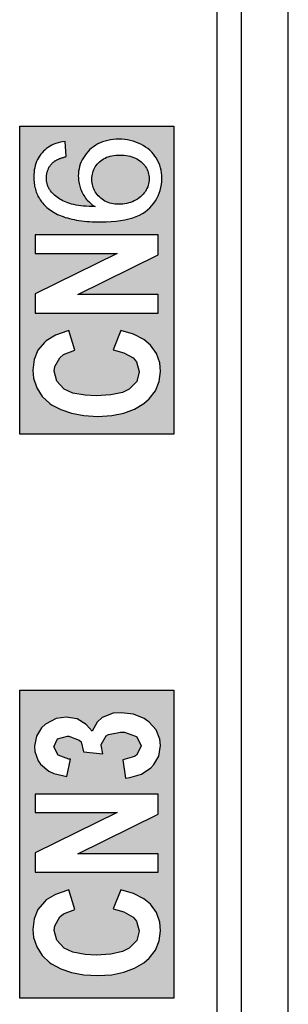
# Model space of a CAD drawing. Extents: x 2664 to 3343, y -1898 to 249.
# Tile 85 of 91: x 3094.71 to 3100.15, y 83.41 to 103.38. Entities that reach past the tile are written whole.
import ezdxf

# ---------------------------------------------------------------- set-up
doc = ezdxf.new("R2010")
doc.units = 0
doc.linetypes.add('PHANTOM2', pattern=[31.75, 15.875, -3.175, 3.175, -3.175, 3.175, -3.175])
doc.layers.add('3', color=3, linetype='PHANTOM2')
doc.layers.add('DIM', color=2, linetype='CONTINUOUS')

msp = doc.modelspace()

# ---------------------------------------------------------------- hatches: boundary and pattern name
at = {"layer": '3'}
h = msp.add_hatch(color=256, dxfattribs=at)
h.paths.add_polyline_path([(3095.008, 134.033), (3095.216, 133.942), (3095.404, 133.792), (3095.541, 133.637), (3095.638, 133.461), (3096.073, 133.461), (3095.995, 133.624), (3095.872, 133.799), (3095.71, 133.961), (3097.515, 133.961), (3097.515, 134.344), (3095.008, 134.344)], flags=16)
h.paths.add_polyline_path([(3095.002, 130.493), (3094.976, 130.279), (3094.989, 130.123), (3095.047, 129.928), (3095.158, 129.753), (3095.32, 129.604), (3095.34, 129.591), (3095.528, 129.48), (3095.749, 129.409), (3096.002, 129.363), (3096.288, 129.344), (3096.56, 129.363), (3096.814, 129.409), (3097.035, 129.487), (3097.216, 129.604), (3097.327, 129.695), (3097.457, 129.857), (3097.535, 130.045), (3097.561, 130.253), (3097.541, 130.428), (3097.476, 130.623), (3097.359, 130.786), (3097.223, 130.903), (3097.015, 131.006), (3096.755, 131.084), (3096.599, 130.695), (3096.814, 130.636), (3097.002, 130.526), (3097.067, 130.448), (3097.125, 130.253), (3097.08, 130.052), (3096.924, 129.896), (3096.794, 129.831), (3096.554, 129.779), (3096.249, 129.76), (3096.041, 129.773), (3095.788, 129.818), (3095.606, 129.902), (3095.599, 129.902), (3095.456, 130.058), (3095.404, 130.26), (3095.417, 130.357), (3095.521, 130.532), (3095.593, 130.597), (3095.827, 130.682), (3095.71, 131.078), (3095.684, 131.078), (3095.43, 130.993), (3095.249, 130.877), (3095.216, 130.844), (3095.08, 130.682)], flags=16)
h.paths.add_polyline_path([(3095.015, 133.02), (3095.015, 132.643), (3096.684, 132.643), (3095.015, 131.831), (3095.015, 131.435), (3097.515, 131.435), (3097.515, 131.812), (3095.885, 131.812), (3097.515, 132.617), (3097.515, 133.02)], flags=16)
h.paths.add_polyline_path([(3097.832, 128.72), (3094.708, 128.72), (3094.708, 134.968), (3097.832, 134.968)])
h.paths.add_polyline_path([(3095.65, 89.237), (3095.445, 89.206), (3095.233, 89.094), (3095.152, 89.019), (3095.046, 88.851), (3095.008, 88.645), (3095.014, 88.539), (3095.083, 88.346), (3095.127, 88.283), (3095.295, 88.14), (3095.401, 88.09), (3095.663, 88.028), (3095.738, 88.383), (3095.706, 88.383), (3095.488, 88.464), (3095.401, 88.633), (3095.476, 88.795), (3095.675, 88.851), (3095.7, 88.851), (3095.912, 88.77), (3095.95, 88.732), (3095.999, 88.533), (3096.392, 88.489), (3096.355, 88.664), (3096.355, 88.682), (3096.461, 88.857), (3096.505, 88.882), (3096.748, 88.932), (3096.829, 88.932), (3097.053, 88.851), (3097.078, 88.832), (3097.165, 88.651), (3097.165, 88.645), (3097.072, 88.464), (3097.034, 88.439), (3096.798, 88.371), (3096.854, 87.997), (3096.941, 88.009), (3097.178, 88.078), (3097.365, 88.209), (3097.427, 88.271), (3097.527, 88.446), (3097.558, 88.658), (3097.546, 88.788), (3097.471, 88.976), (3097.328, 89.131), (3097.228, 89.206), (3097.016, 89.294), (3096.766, 89.325), (3096.598, 89.312), (3096.38, 89.225), (3096.274, 89.131), (3096.174, 88.951), (3096.056, 89.082), (3095.869, 89.2)], flags=16)
h.paths.add_polyline_path([(3096.293, 83.994), (3096.573, 84.012), (3096.816, 84.062), (3097.034, 84.143), (3097.222, 84.256), (3097.328, 84.349), (3097.458, 84.511), (3097.533, 84.698), (3097.558, 84.904), (3097.546, 85.079), (3097.477, 85.272), (3097.359, 85.44), (3097.222, 85.552), (3097.016, 85.658), (3096.754, 85.733), (3096.598, 85.347), (3096.816, 85.284), (3097.003, 85.178), (3097.072, 85.097), (3097.128, 84.904), (3097.128, 84.898), (3097.078, 84.705), (3096.928, 84.549), (3096.791, 84.48), (3096.554, 84.43), (3096.255, 84.411), (3096.037, 84.424), (3095.787, 84.468), (3095.607, 84.549), (3095.6, 84.555), (3095.457, 84.711), (3095.407, 84.91), (3095.42, 85.004), (3095.519, 85.185), (3095.594, 85.247), (3095.825, 85.334), (3095.706, 85.733), (3095.681, 85.727), (3095.432, 85.64), (3095.245, 85.528), (3095.208, 85.49), (3095.077, 85.334), (3095.002, 85.147), (3094.977, 84.929), (3094.989, 84.767), (3095.052, 84.574), (3095.164, 84.399), (3095.32, 84.256), (3095.351, 84.231), (3095.538, 84.131), (3095.756, 84.056), (3096.006, 84.012)], flags=16)
h.paths.add_polyline_path([(3097.515, 87.267), (3097.515, 87.672), (3095.021, 87.672), (3095.021, 87.298), (3096.685, 87.298), (3095.021, 86.481), (3095.021, 86.089), (3097.515, 86.089), (3097.515, 86.463), (3095.887, 86.463)], flags=16)
h.paths.add_polyline_path([(3096.928, 95.887), (3096.791, 95.819), (3096.554, 95.769), (3096.255, 95.75), (3096.037, 95.763), (3095.787, 95.806), (3095.607, 95.887), (3095.6, 95.893), (3095.457, 96.049), (3095.407, 96.249), (3095.42, 96.342), (3095.519, 96.523), (3095.594, 96.586), (3095.825, 96.673), (3095.706, 97.072), (3095.681, 97.066), (3095.432, 96.978), (3095.245, 96.866), (3095.208, 96.829), (3095.077, 96.673), (3095.002, 96.486), (3094.977, 96.268), (3094.989, 96.105), (3095.052, 95.912), (3095.164, 95.738), (3095.32, 95.594), (3095.351, 95.569), (3095.538, 95.469), (3095.756, 95.395), (3096.006, 95.351), (3096.293, 95.332), (3096.573, 95.351), (3096.816, 95.401), (3097.034, 95.482), (3097.222, 95.594), (3097.328, 95.688), (3097.458, 95.85), (3097.533, 96.037), (3097.558, 96.243), (3097.546, 96.417), (3097.477, 96.61), (3097.359, 96.779), (3097.222, 96.891), (3097.016, 96.997), (3096.754, 97.072), (3096.598, 96.685), (3096.816, 96.623), (3097.003, 96.517), (3097.072, 96.436), (3097.128, 96.243), (3097.128, 96.236), (3097.078, 96.043)], flags=16)
h.paths.add_polyline_path([(3096.685, 98.637), (3095.021, 97.82), (3095.021, 97.427), (3097.515, 97.427), (3097.515, 97.801), (3095.887, 97.801), (3097.515, 98.606), (3097.515, 99.011), (3095.021, 99.011), (3095.021, 98.637)], flags=16)
h.paths.add_polyline_path([(3095.916, 100.028), (3095.924, 100), (3095.932, 99.972), (3095.942, 99.944), (3095.953, 99.916), (3095.965, 99.888), (3095.979, 99.861), (3095.993, 99.834), (3096.009, 99.808), (3096.026, 99.782), (3096.044, 99.758), (3096.064, 99.733), (3096.084, 99.71), (3096.106, 99.687), (3096.129, 99.666), (3096.154, 99.644), (3096.179, 99.624), (3096.206, 99.604), (3096.234, 99.585), (3096.172, 99.586), (3096.112, 99.589), (3096.054, 99.592), (3095.999, 99.597), (3095.947, 99.602), (3095.896, 99.609), (3095.849, 99.617), (3095.803, 99.626), (3095.76, 99.637), (3095.72, 99.648), (3095.681, 99.66), (3095.646, 99.674), (3095.612, 99.689), (3095.579, 99.704), (3095.548, 99.721), (3095.519, 99.738), (3095.491, 99.756), (3095.464, 99.775), (3095.438, 99.795), (3095.414, 99.815), (3095.392, 99.837), (3095.37, 99.859), (3095.351, 99.882), (3095.332, 99.906), (3095.325, 99.916), (3095.319, 99.925), (3095.313, 99.935), (3095.307, 99.945), (3095.301, 99.955), (3095.296, 99.965), (3095.291, 99.975), (3095.286, 99.985), (3095.281, 99.996), (3095.277, 100.006), (3095.273, 100.017), (3095.27, 100.028), (3095.266, 100.039), (3095.263, 100.05), (3095.261, 100.061), (3095.258, 100.072), (3095.256, 100.084), (3095.254, 100.096), (3095.252, 100.107), (3095.251, 100.119), (3095.25, 100.131), (3095.249, 100.143), (3095.249, 100.155), (3095.249, 100.168), (3095.249, 100.183), (3095.25, 100.198), (3095.251, 100.213), (3095.253, 100.228), (3095.255, 100.243), (3095.257, 100.257), (3095.26, 100.271), (3095.264, 100.285), (3095.268, 100.299), (3095.272, 100.313), (3095.277, 100.326), (3095.282, 100.339), (3095.288, 100.352), (3095.294, 100.365), (3095.301, 100.377), (3095.308, 100.39), (3095.316, 100.402), (3095.324, 100.414), (3095.333, 100.426), (3095.342, 100.437), (3095.351, 100.449), (3095.361, 100.46), (3095.372, 100.471), (3095.382, 100.481), (3095.39, 100.488), (3095.397, 100.494), (3095.405, 100.5), (3095.414, 100.506), (3095.422, 100.511), (3095.431, 100.517), (3095.44, 100.523), (3095.45, 100.528), (3095.46, 100.533), (3095.471, 100.539), (3095.481, 100.544), (3095.492, 100.549), (3095.504, 100.554), (3095.515, 100.558), (3095.527, 100.563), (3095.54, 100.567), (3095.553, 100.572), (3095.566, 100.576), (3095.579, 100.58), (3095.593, 100.584), (3095.607, 100.588), (3095.622, 100.592), (3095.636, 100.596), (3095.652, 100.599), (3095.626, 100.909), (3095.578, 100.902), (3095.531, 100.892), (3095.486, 100.88), (3095.443, 100.866), (3095.402, 100.85), (3095.362, 100.832), (3095.324, 100.812), (3095.288, 100.79), (3095.254, 100.765), (3095.221, 100.738), (3095.191, 100.71), (3095.162, 100.679), (3095.135, 100.646), (3095.11, 100.612), (3095.088, 100.576), (3095.068, 100.539), (3095.051, 100.5), (3095.035, 100.46), (3095.023, 100.418), (3095.012, 100.375), (3095.004, 100.33), (3094.998, 100.284), (3094.994, 100.236), (3094.993, 100.187), (3094.994, 100.154), (3094.995, 100.121), (3094.998, 100.089), (3095.001, 100.058), (3095.006, 100.027), (3095.011, 99.996), (3095.018, 99.966), (3095.026, 99.937), (3095.034, 99.909), (3095.044, 99.88), (3095.054, 99.853), (3095.066, 99.826), (3095.078, 99.8), (3095.092, 99.774), (3095.107, 99.749), (3095.122, 99.724), (3095.139, 99.7), (3095.157, 99.677), (3095.175, 99.654), (3095.195, 99.632), (3095.216, 99.61), (3095.237, 99.589), (3095.26, 99.568), (3095.284, 99.548), (3095.312, 99.526), (3095.342, 99.505), (3095.374, 99.484), (3095.406, 99.465), (3095.441, 99.446), (3095.476, 99.429), (3095.513, 99.412), (3095.551, 99.397), (3095.591, 99.382), (3095.632, 99.368), (3095.675, 99.355), (3095.719, 99.344), (3095.764, 99.333), (3095.811, 99.323), (3095.859, 99.314), (3095.908, 99.306), (3095.959, 99.298), (3096.011, 99.292), (3096.065, 99.287), (3096.12, 99.283), (3096.177, 99.28), (3096.234, 99.277), (3096.294, 99.276), (3096.354, 99.275), (3096.461, 99.277), (3096.563, 99.282), (3096.66, 99.291), (3096.752, 99.303), (3096.838, 99.318), (3096.92, 99.337), (3096.996, 99.359), (3097.067, 99.385), (3097.133, 99.414), (3097.193, 99.446), (3097.249, 99.482), (3097.299, 99.521), (3097.345, 99.563), (3097.387, 99.607), (3097.424, 99.653), (3097.458, 99.701), (3097.488, 99.751), (3097.514, 99.803), (3097.536, 99.857), (3097.554, 99.913), (3097.568, 99.972), (3097.578, 100.032), (3097.584, 100.094), (3097.586, 100.158), (3097.584, 100.214), (3097.579, 100.269), (3097.57, 100.323), (3097.558, 100.374), (3097.543, 100.425), (3097.524, 100.474), (3097.502, 100.521), (3097.476, 100.567), (3097.447, 100.61), (3097.415, 100.652), (3097.381, 100.691), (3097.343, 100.727), (3097.302, 100.762), (3097.258, 100.794), (3097.211, 100.823), (3097.162, 100.85), (3097.11, 100.874), (3097.057, 100.895), (3097.003, 100.913), (3096.948, 100.928), (3096.892, 100.939), (3096.835, 100.947), (3096.777, 100.952), (3096.718, 100.954), (3096.659, 100.952), (3096.601, 100.948), (3096.545, 100.94), (3096.491, 100.929), (3096.438, 100.916), (3096.388, 100.899), (3096.339, 100.879), (3096.293, 100.856), (3096.248, 100.83), (3096.205, 100.801), (3096.164, 100.769), (3096.125, 100.734), (3096.088, 100.697), (3096.055, 100.658), (3096.024, 100.618), (3095.997, 100.577), (3095.974, 100.535), (3095.953, 100.491), (3095.935, 100.446), (3095.921, 100.4), (3095.91, 100.353), (3095.902, 100.304), (3095.897, 100.254), (3095.895, 100.203), (3095.896, 100.173), (3095.898, 100.144), (3095.901, 100.114), (3095.905, 100.085), (3095.91, 100.057)], flags=16)
h.paths.add_polyline_path([(3096.197, 99.974), (3096.187, 100.005), (3096.18, 100.037), (3096.175, 100.07), (3096.171, 100.104), (3096.17, 100.139), (3096.171, 100.174), (3096.175, 100.208), (3096.18, 100.241), (3096.187, 100.274), (3096.197, 100.305), (3096.208, 100.335), (3096.222, 100.364), (3096.238, 100.392), (3096.256, 100.419), (3096.276, 100.444), (3096.298, 100.469), (3096.322, 100.493), (3096.348, 100.515), (3096.376, 100.536), (3096.405, 100.554), (3096.436, 100.57), (3096.468, 100.585), (3096.502, 100.598), (3096.538, 100.608), (3096.574, 100.617), (3096.613, 100.624), (3096.653, 100.629), (3096.694, 100.631), (3096.738, 100.632), (3096.782, 100.631), (3096.825, 100.628), (3096.867, 100.624), (3096.907, 100.617), (3096.945, 100.608), (3096.982, 100.597), (3097.018, 100.584), (3097.051, 100.57), (3097.083, 100.553), (3097.114, 100.534), (3097.143, 100.514), (3097.17, 100.491), (3097.196, 100.467), (3097.219, 100.442), (3097.24, 100.417), (3097.259, 100.39), (3097.276, 100.363), (3097.29, 100.335), (3097.302, 100.306), (3097.312, 100.277), (3097.32, 100.246), (3097.326, 100.215), (3097.329, 100.183), (3097.33, 100.15), (3097.329, 100.117), (3097.325, 100.083), (3097.319, 100.051), (3097.311, 100.018), (3097.3, 99.986), (3097.286, 99.955), (3097.271, 99.924), (3097.253, 99.893), (3097.232, 99.863), (3097.209, 99.835), (3097.185, 99.809), (3097.158, 99.784), (3097.129, 99.761), (3097.097, 99.74), (3097.064, 99.72), (3097.028, 99.702), (3096.991, 99.686), (3096.954, 99.672), (3096.916, 99.66), (3096.877, 99.651), (3096.839, 99.643), (3096.8, 99.638), (3096.76, 99.634), (3096.72, 99.633), (3096.68, 99.634), (3096.641, 99.638), (3096.603, 99.643), (3096.567, 99.65), (3096.532, 99.659), (3096.498, 99.67), (3096.465, 99.683), (3096.434, 99.699), (3096.404, 99.716), (3096.376, 99.736), (3096.348, 99.757), (3096.322, 99.781), (3096.298, 99.806), (3096.276, 99.831), (3096.256, 99.858), (3096.238, 99.886), (3096.222, 99.914), (3096.208, 99.944)], flags=0)
h.paths.add_polyline_path([(3094.708, 101.218), (3097.832, 101.218), (3097.832, 94.97), (3094.708, 94.97)])
h.paths.add_polyline_path([(3094.708, 83.535), (3094.708, 89.783), (3097.832, 89.783), (3097.832, 83.535)])
h.paths.add_polyline_path([(3095.041, 67.313), (3097.517, 67.313), (3097.517, 68.722), (3097.094, 68.722), (3097.094, 67.716), (3095.041, 67.716)], flags=16)
h.paths.add_polyline_path([(3095.477, 65.712), (3095.753, 65.667), (3095.798, 66.045), (3095.714, 66.052), (3095.496, 66.129), (3095.49, 66.135), (3095.406, 66.321), (3095.406, 66.328), (3095.49, 66.507), (3095.502, 66.52), (3095.74, 66.578), (3095.791, 66.578), (3096.035, 66.501), (3096.054, 66.488), (3096.208, 66.372), (3096.439, 66.18), (3096.471, 66.154), (3096.689, 65.981), (3096.882, 65.84), (3097.042, 65.75), (3097.273, 65.667), (3097.517, 65.622), (3097.517, 66.963), (3097.074, 66.963), (3097.074, 66.199), (3096.94, 66.283), (3096.875, 66.334), (3096.664, 66.507), (3096.51, 66.642), (3096.349, 66.764), (3096.247, 66.822), (3096.029, 66.918), (3095.958, 66.931), (3095.708, 66.963), (3095.65, 66.963), (3095.413, 66.911), (3095.207, 66.796), (3095.137, 66.725), (3095.041, 66.546), (3095.008, 66.328), (3095.015, 66.251), (3095.066, 66.052), (3095.182, 65.878), (3095.265, 65.808)], flags=16)
h.paths.add_polyline_path([(3095.437, 63.3), (3095.249, 63.186), (3095.215, 63.159), (3095.081, 62.991), (3095, 62.804), (3094.974, 62.589), (3094.987, 62.434), (3095.047, 62.233), (3095.161, 62.059), (3095.323, 61.911), (3095.336, 61.898), (3095.524, 61.79), (3095.745, 61.716), (3096, 61.669), (3096.289, 61.656), (3096.557, 61.669), (3096.806, 61.716), (3097.027, 61.797), (3097.215, 61.911), (3097.322, 61.998), (3097.45, 62.166), (3097.53, 62.354), (3097.557, 62.562), (3097.544, 62.73), (3097.477, 62.924), (3097.363, 63.092), (3097.228, 63.206), (3097.014, 63.314), (3096.752, 63.394), (3096.598, 63.005), (3096.812, 62.944), (3097, 62.837), (3097.067, 62.757), (3097.128, 62.562), (3097.081, 62.361), (3096.926, 62.206), (3096.792, 62.139), (3096.557, 62.086), (3096.249, 62.065), (3096.047, 62.079), (3095.792, 62.126), (3095.604, 62.206), (3095.457, 62.367), (3095.403, 62.569), (3095.416, 62.663), (3095.517, 62.844), (3095.591, 62.898), (3095.826, 62.985), (3095.705, 63.387), (3095.692, 63.381)], flags=16)
h.paths.add_polyline_path([(3095.021, 63.743), (3097.517, 63.743), (3097.517, 64.119), (3095.886, 64.119), (3097.517, 64.924), (3097.517, 65.327), (3095.021, 65.327), (3095.021, 64.951), (3096.685, 64.951), (3095.021, 64.132)], flags=16)
h.paths.add_polyline_path([(3097.832, 61.441), (3094.708, 61.441), (3094.708, 68.938), (3097.832, 68.938)])
h.paths.add_polyline_path([(3096.663, 44.789), (3096.509, 44.923), (3096.349, 45.045), (3096.246, 45.103), (3096.028, 45.199), (3095.957, 45.212), (3095.707, 45.244), (3095.649, 45.244), (3095.412, 45.193), (3095.207, 45.077), (3095.136, 45.007), (3095.04, 44.827), (3095.008, 44.609), (3095.014, 44.532), (3095.065, 44.333), (3095.181, 44.16), (3095.264, 44.089), (3095.476, 43.993), (3095.752, 43.948), (3095.797, 44.327), (3095.713, 44.333), (3095.495, 44.41), (3095.489, 44.417), (3095.405, 44.603), (3095.405, 44.609), (3095.489, 44.789), (3095.502, 44.802), (3095.739, 44.859), (3095.79, 44.859), (3096.034, 44.782), (3096.053, 44.769), (3096.207, 44.654), (3096.438, 44.462), (3096.47, 44.436), (3096.689, 44.263), (3096.881, 44.122), (3097.041, 44.032), (3097.272, 43.948), (3097.516, 43.903), (3097.516, 45.244), (3097.073, 45.244), (3097.073, 44.481), (3096.939, 44.564), (3096.875, 44.616)], flags=16)
h.paths.add_polyline_path([(3095.418, 40.946), (3095.521, 41.126), (3095.598, 41.183), (3095.829, 41.273), (3095.707, 41.671), (3095.688, 41.664), (3095.431, 41.581), (3095.245, 41.466), (3095.213, 41.433), (3095.085, 41.273), (3095.001, 41.087), (3094.976, 40.869), (3094.988, 40.709), (3095.053, 40.516), (3095.162, 40.343), (3095.322, 40.195), (3095.341, 40.176), (3095.534, 40.073), (3095.752, 39.996), (3096.009, 39.952), (3096.291, 39.932), (3096.567, 39.952), (3096.817, 39.996), (3097.035, 40.08), (3097.221, 40.189), (3097.33, 40.285), (3097.458, 40.452), (3097.535, 40.638), (3097.561, 40.843), (3097.548, 41.016), (3097.478, 41.209), (3097.362, 41.376), (3097.227, 41.491), (3097.016, 41.6), (3096.753, 41.677), (3096.599, 41.286), (3096.817, 41.228), (3097.003, 41.119), (3097.073, 41.036), (3097.131, 40.843), (3097.131, 40.837), (3097.08, 40.644), (3096.926, 40.484), (3096.791, 40.42), (3096.56, 40.369), (3096.252, 40.349), (3096.041, 40.362), (3095.79, 40.407), (3095.611, 40.49), (3095.604, 40.49), (3095.457, 40.651), (3095.405, 40.85)], flags=16)
h.paths.add_polyline_path([(3097.516, 43.204), (3097.516, 43.608), (3095.021, 43.608), (3095.021, 43.236), (3096.689, 43.236), (3095.021, 42.415), (3095.021, 42.024), (3097.516, 42.024), (3097.516, 42.402), (3095.887, 42.402)], flags=16)
h.paths.add_polyline_path([(3094.708, 39.464), (3094.708, 45.712), (3097.832, 45.712), (3097.832, 39.464)])

# ---------------------------------------------------------------- linework, layer by layer
at = {"layer": 'DIM'}
for p, q in [((3100.148, -33.213), (3100.148, 209.79)), ((3099.203, -30.043), (3099.203, 162.804)), ((3098.704, 159.788), (3098.704, -30.043)), ((3094.708, 94.97), (3094.708, 101.218)), ((3094.708, 101.218), (3097.832, 101.218)), ((3097.832, 101.218), (3097.832, 94.97)), ((3095.362, 100.832), (3095.324, 100.812)), ((3095.402, 100.85), (3095.362, 100.832)), ((3095.443, 100.866), (3095.402, 100.85)), ((3095.486, 100.88), (3095.443, 100.866)), ((3095.531, 100.892), (3095.486, 100.88)), ((3095.578, 100.902), (3095.531, 100.892)), ((3095.626, 100.909), (3095.578, 100.902)), ((3095.652, 100.599), (3095.626, 100.909)), ((3096.248, 100.83), (3096.205, 100.801)), ((3096.293, 100.856), (3096.248, 100.83)), ((3096.339, 100.879), (3096.293, 100.856)), ((3096.388, 100.899), (3096.339, 100.879)), ((3096.438, 100.916), (3096.388, 100.899)), ((3096.491, 100.929), (3096.438, 100.916)), ((3096.545, 100.94), (3096.491, 100.929)), ((3096.601, 100.948), (3096.545, 100.94)), ((3096.659, 100.952), (3096.601, 100.948)), ((3096.718, 100.954), (3096.659, 100.952)), ((3096.777, 100.952), (3096.718, 100.954)), ((3096.835, 100.947), (3096.777, 100.952)), ((3096.892, 100.939), (3096.835, 100.947)), ((3096.948, 100.928), (3096.892, 100.939)), ((3097.003, 100.913), (3096.948, 100.928)), ((3097.057, 100.895), (3097.003, 100.913)), ((3097.11, 100.874), (3097.057, 100.895)), ((3097.162, 100.85), (3097.11, 100.874)), ((3097.211, 100.823), (3097.162, 100.85)), ((3097.258, 100.794), (3097.211, 100.823)), ((3095.135, 100.646), (3095.11, 100.612)), ((3095.162, 100.679), (3095.135, 100.646)), ((3095.191, 100.71), (3095.162, 100.679)), ((3095.221, 100.738), (3095.191, 100.71)), ((3095.254, 100.765), (3095.221, 100.738)), ((3095.288, 100.79), (3095.254, 100.765)), ((3095.324, 100.812), (3095.288, 100.79)), ((3096.024, 100.618), (3095.997, 100.577)), ((3096.055, 100.658), (3096.024, 100.618)), ((3096.088, 100.697), (3096.055, 100.658)), ((3096.125, 100.734), (3096.088, 100.697)), ((3096.164, 100.769), (3096.125, 100.734)), ((3096.205, 100.801), (3096.164, 100.769)), ((3096.574, 100.617), (3096.613, 100.624)), ((3096.613, 100.624), (3096.653, 100.629)), ((3096.653, 100.629), (3096.694, 100.631)), ((3096.694, 100.631), (3096.738, 100.632)), ((3096.738, 100.632), (3096.782, 100.631)), ((3096.782, 100.631), (3096.825, 100.628)), ((3096.825, 100.628), (3096.867, 100.624)), ((3096.867, 100.624), (3096.907, 100.617)), ((3097.302, 100.762), (3097.258, 100.794)), ((3097.343, 100.727), (3097.302, 100.762)), ((3097.381, 100.691), (3097.343, 100.727)), ((3097.415, 100.652), (3097.381, 100.691)), ((3097.447, 100.61), (3097.415, 100.652)), ((3095.035, 100.46), (3095.023, 100.418)), ((3095.051, 100.5), (3095.035, 100.46)), ((3095.068, 100.539), (3095.051, 100.5)), ((3095.088, 100.576), (3095.068, 100.539)), ((3095.11, 100.612), (3095.088, 100.576)), ((3095.324, 100.414), (3095.333, 100.426)), ((3095.333, 100.426), (3095.342, 100.437)), ((3095.342, 100.437), (3095.351, 100.449)), ((3095.351, 100.449), (3095.361, 100.46)), ((3095.361, 100.46), (3095.372, 100.471)), ((3095.372, 100.471), (3095.382, 100.481)), ((3095.382, 100.481), (3095.39, 100.488)), ((3095.39, 100.488), (3095.397, 100.494)), ((3095.397, 100.494), (3095.405, 100.5)), ((3095.405, 100.5), (3095.414, 100.506)), ((3095.414, 100.506), (3095.422, 100.511)), ((3095.422, 100.511), (3095.431, 100.517)), ((3095.431, 100.517), (3095.44, 100.523)), ((3095.44, 100.523), (3095.45, 100.528)), ((3095.45, 100.528), (3095.46, 100.533)), ((3095.46, 100.533), (3095.471, 100.539)), ((3095.471, 100.539), (3095.481, 100.544)), ((3095.481, 100.544), (3095.492, 100.549)), ((3095.492, 100.549), (3095.504, 100.554)), ((3095.504, 100.554), (3095.515, 100.558)), ((3095.515, 100.558), (3095.527, 100.563)), ((3095.527, 100.563), (3095.54, 100.567)), ((3095.54, 100.567), (3095.553, 100.572)), ((3095.553, 100.572), (3095.566, 100.576)), ((3095.566, 100.576), (3095.579, 100.58)), ((3095.579, 100.58), (3095.593, 100.584)), ((3095.593, 100.584), (3095.607, 100.588)), ((3095.607, 100.588), (3095.622, 100.592)), ((3095.622, 100.592), (3095.636, 100.596)), ((3095.636, 100.596), (3095.652, 100.599)), ((3095.935, 100.446), (3095.921, 100.4)), ((3095.953, 100.491), (3095.935, 100.446)), ((3095.974, 100.535), (3095.953, 100.491)), ((3095.997, 100.577), (3095.974, 100.535)), ((3096.238, 100.392), (3096.256, 100.419)), ((3096.256, 100.419), (3096.276, 100.444)), ((3096.276, 100.444), (3096.298, 100.469)), ((3096.298, 100.469), (3096.322, 100.493)), ((3096.322, 100.493), (3096.348, 100.515)), ((3096.348, 100.515), (3096.376, 100.536)), ((3096.376, 100.536), (3096.405, 100.554)), ((3096.405, 100.554), (3096.436, 100.57)), ((3096.436, 100.57), (3096.468, 100.585)), ((3096.468, 100.585), (3096.502, 100.598)), ((3096.502, 100.598), (3096.538, 100.608)), ((3096.538, 100.608), (3096.574, 100.617)), ((3096.907, 100.617), (3096.945, 100.608)), ((3096.945, 100.608), (3096.982, 100.597)), ((3096.982, 100.597), (3097.018, 100.584)), ((3097.018, 100.584), (3097.051, 100.57)), ((3097.051, 100.57), (3097.083, 100.553)), ((3097.083, 100.553), (3097.114, 100.534)), ((3097.114, 100.534), (3097.143, 100.514)), ((3097.143, 100.514), (3097.17, 100.491)), ((3097.17, 100.491), (3097.196, 100.467)), ((3097.196, 100.467), (3097.219, 100.442)), ((3097.219, 100.442), (3097.24, 100.417)), ((3097.476, 100.567), (3097.447, 100.61)), ((3097.502, 100.521), (3097.476, 100.567)), ((3097.524, 100.474), (3097.502, 100.521)), ((3097.543, 100.425), (3097.524, 100.474)), ((3097.558, 100.374), (3097.543, 100.425)), ((3094.994, 100.236), (3094.993, 100.187)), ((3094.998, 100.284), (3094.994, 100.236)), ((3095.004, 100.33), (3094.998, 100.284)), ((3095.012, 100.375), (3095.004, 100.33)), ((3095.023, 100.418), (3095.012, 100.375)), ((3095.251, 100.213), (3095.253, 100.228)), ((3095.253, 100.228), (3095.255, 100.243)), ((3095.255, 100.243), (3095.257, 100.257)), ((3095.257, 100.257), (3095.26, 100.271)), ((3095.26, 100.271), (3095.264, 100.285)), ((3095.264, 100.285), (3095.268, 100.299)), ((3095.268, 100.299), (3095.272, 100.313)), ((3095.272, 100.313), (3095.277, 100.326)), ((3095.277, 100.326), (3095.282, 100.339)), ((3095.282, 100.339), (3095.288, 100.352)), ((3095.288, 100.352), (3095.294, 100.365)), ((3095.294, 100.365), (3095.301, 100.377)), ((3095.301, 100.377), (3095.308, 100.39)), ((3095.308, 100.39), (3095.316, 100.402)), ((3095.316, 100.402), (3095.324, 100.414)), ((3095.897, 100.254), (3095.895, 100.203)), ((3095.902, 100.304), (3095.897, 100.254)), ((3095.91, 100.353), (3095.902, 100.304)), ((3095.921, 100.4), (3095.91, 100.353)), ((3096.175, 100.208), (3096.18, 100.241)), ((3096.18, 100.241), (3096.187, 100.274)), ((3096.187, 100.274), (3096.197, 100.305)), ((3096.197, 100.305), (3096.208, 100.335)), ((3096.208, 100.335), (3096.222, 100.364)), ((3096.222, 100.364), (3096.238, 100.392)), ((3097.24, 100.417), (3097.259, 100.39)), ((3097.259, 100.39), (3097.276, 100.363)), ((3097.276, 100.363), (3097.29, 100.335)), ((3097.29, 100.335), (3097.302, 100.306)), ((3097.302, 100.306), (3097.312, 100.277)), ((3097.312, 100.277), (3097.32, 100.246)), ((3097.32, 100.246), (3097.326, 100.215)), ((3097.57, 100.323), (3097.558, 100.374)), ((3097.579, 100.269), (3097.57, 100.323)), ((3097.584, 100.214), (3097.579, 100.269)), ((3094.993, 100.187), (3094.994, 100.154)), ((3094.994, 100.154), (3094.995, 100.121)), ((3094.995, 100.121), (3094.998, 100.089)), ((3094.998, 100.089), (3095.001, 100.058)), ((3095.001, 100.058), (3095.006, 100.027)), ((3095.006, 100.027), (3095.011, 99.996)), ((3095.249, 100.183), (3095.25, 100.198)), ((3095.249, 100.168), (3095.249, 100.183)), ((3095.249, 100.155), (3095.249, 100.168)), ((3095.249, 100.143), (3095.249, 100.155)), ((3095.25, 100.131), (3095.249, 100.143)), ((3095.25, 100.198), (3095.251, 100.213)), ((3095.251, 100.119), (3095.25, 100.131)), ((3095.252, 100.107), (3095.251, 100.119)), ((3095.254, 100.096), (3095.252, 100.107)), ((3095.256, 100.084), (3095.254, 100.096)), ((3095.258, 100.072), (3095.256, 100.084)), ((3095.261, 100.061), (3095.258, 100.072)), ((3095.263, 100.05), (3095.261, 100.061)), ((3095.266, 100.039), (3095.263, 100.05)), ((3095.27, 100.028), (3095.266, 100.039)), ((3095.273, 100.017), (3095.27, 100.028)), ((3095.895, 100.203), (3095.896, 100.173)), ((3095.896, 100.173), (3095.898, 100.144)), ((3095.898, 100.144), (3095.901, 100.114)), ((3095.901, 100.114), (3095.905, 100.085)), ((3095.905, 100.085), (3095.91, 100.057)), ((3095.91, 100.057), (3095.916, 100.028)), ((3095.916, 100.028), (3095.924, 100)), ((3096.17, 100.139), (3096.171, 100.174)), ((3096.171, 100.104), (3096.17, 100.139)), ((3096.171, 100.174), (3096.175, 100.208)), ((3096.175, 100.07), (3096.171, 100.104)), ((3096.18, 100.037), (3096.175, 100.07)), ((3096.187, 100.005), (3096.18, 100.037)), ((3097.319, 100.051), (3097.311, 100.018)), ((3097.325, 100.083), (3097.319, 100.051)), ((3097.329, 100.117), (3097.325, 100.083)), ((3097.326, 100.215), (3097.329, 100.183)), ((3097.329, 100.183), (3097.33, 100.15)), ((3097.33, 100.15), (3097.329, 100.117)), ((3097.568, 99.972), (3097.578, 100.032)), ((3097.578, 100.032), (3097.584, 100.094)), ((3097.586, 100.158), (3097.584, 100.214)), ((3097.584, 100.094), (3097.586, 100.158)), ((3095.011, 99.996), (3095.018, 99.966)), ((3095.018, 99.966), (3095.026, 99.937)), ((3095.026, 99.937), (3095.034, 99.909)), ((3095.034, 99.909), (3095.044, 99.88)), ((3095.044, 99.88), (3095.054, 99.853)), ((3095.054, 99.853), (3095.066, 99.826)), ((3095.066, 99.826), (3095.078, 99.8)), ((3095.277, 100.006), (3095.273, 100.017)), ((3095.281, 99.996), (3095.277, 100.006)), ((3095.286, 99.985), (3095.281, 99.996)), ((3095.291, 99.975), (3095.286, 99.985)), ((3095.296, 99.965), (3095.291, 99.975)), ((3095.301, 99.955), (3095.296, 99.965)), ((3095.307, 99.945), (3095.301, 99.955)), ((3095.313, 99.935), (3095.307, 99.945)), ((3095.319, 99.925), (3095.313, 99.935)), ((3095.325, 99.916), (3095.319, 99.925)), ((3095.332, 99.906), (3095.325, 99.916)), ((3095.351, 99.882), (3095.332, 99.906)), ((3095.37, 99.859), (3095.351, 99.882)), ((3095.392, 99.837), (3095.37, 99.859)), ((3095.414, 99.815), (3095.392, 99.837)), ((3095.924, 100), (3095.932, 99.972)), ((3095.932, 99.972), (3095.942, 99.944)), ((3095.942, 99.944), (3095.953, 99.916)), ((3095.953, 99.916), (3095.965, 99.888)), ((3095.965, 99.888), (3095.979, 99.861)), ((3095.979, 99.861), (3095.993, 99.834)), ((3095.993, 99.834), (3096.009, 99.808)), ((3096.197, 99.974), (3096.187, 100.005)), ((3096.208, 99.944), (3096.197, 99.974)), ((3096.222, 99.914), (3096.208, 99.944)), ((3096.238, 99.886), (3096.222, 99.914)), ((3096.256, 99.858), (3096.238, 99.886)), ((3096.276, 99.831), (3096.256, 99.858)), ((3096.298, 99.806), (3096.276, 99.831)), ((3097.209, 99.835), (3097.185, 99.809)), ((3097.232, 99.863), (3097.209, 99.835)), ((3097.253, 99.893), (3097.232, 99.863)), ((3097.271, 99.924), (3097.253, 99.893)), ((3097.286, 99.955), (3097.271, 99.924)), ((3097.3, 99.986), (3097.286, 99.955)), ((3097.311, 100.018), (3097.3, 99.986)), ((3097.514, 99.803), (3097.536, 99.857)), ((3097.536, 99.857), (3097.554, 99.913)), ((3097.554, 99.913), (3097.568, 99.972)), ((3095.078, 99.8), (3095.092, 99.774)), ((3095.092, 99.774), (3095.107, 99.749)), ((3095.107, 99.749), (3095.122, 99.724)), ((3095.122, 99.724), (3095.139, 99.7)), ((3095.139, 99.7), (3095.157, 99.677)), ((3095.157, 99.677), (3095.175, 99.654)), ((3095.175, 99.654), (3095.195, 99.632)), ((3095.195, 99.632), (3095.216, 99.61)), ((3095.438, 99.795), (3095.414, 99.815)), ((3095.464, 99.775), (3095.438, 99.795)), ((3095.491, 99.756), (3095.464, 99.775)), ((3095.519, 99.738), (3095.491, 99.756)), ((3095.548, 99.721), (3095.519, 99.738)), ((3095.579, 99.704), (3095.548, 99.721)), ((3095.612, 99.689), (3095.579, 99.704)), ((3095.646, 99.674), (3095.612, 99.689)), ((3095.681, 99.66), (3095.646, 99.674)), ((3095.72, 99.648), (3095.681, 99.66)), ((3095.76, 99.637), (3095.72, 99.648)), ((3095.803, 99.626), (3095.76, 99.637)), ((3095.849, 99.617), (3095.803, 99.626)), ((3096.009, 99.808), (3096.026, 99.782)), ((3096.026, 99.782), (3096.044, 99.758)), ((3096.044, 99.758), (3096.064, 99.733)), ((3096.064, 99.733), (3096.084, 99.71)), ((3096.084, 99.71), (3096.106, 99.687)), ((3096.106, 99.687), (3096.129, 99.666)), ((3096.129, 99.666), (3096.154, 99.644)), ((3096.154, 99.644), (3096.179, 99.624)), ((3096.179, 99.624), (3096.206, 99.604)), ((3096.322, 99.781), (3096.298, 99.806)), ((3096.348, 99.757), (3096.322, 99.781)), ((3096.376, 99.736), (3096.348, 99.757)), ((3096.404, 99.716), (3096.376, 99.736)), ((3096.434, 99.699), (3096.404, 99.716)), ((3096.465, 99.683), (3096.434, 99.699)), ((3096.498, 99.67), (3096.465, 99.683)), ((3096.532, 99.659), (3096.498, 99.67)), ((3096.567, 99.65), (3096.532, 99.659)), ((3096.603, 99.643), (3096.567, 99.65)), ((3096.641, 99.638), (3096.603, 99.643)), ((3096.68, 99.634), (3096.641, 99.638)), ((3096.72, 99.633), (3096.68, 99.634)), ((3096.76, 99.634), (3096.72, 99.633)), ((3096.8, 99.638), (3096.76, 99.634)), ((3096.839, 99.643), (3096.8, 99.638)), ((3096.877, 99.651), (3096.839, 99.643)), ((3096.916, 99.66), (3096.877, 99.651)), ((3096.954, 99.672), (3096.916, 99.66)), ((3096.991, 99.686), (3096.954, 99.672)), ((3097.028, 99.702), (3096.991, 99.686)), ((3097.064, 99.72), (3097.028, 99.702)), ((3097.097, 99.74), (3097.064, 99.72)), ((3097.129, 99.761), (3097.097, 99.74)), ((3097.158, 99.784), (3097.129, 99.761)), ((3097.185, 99.809), (3097.158, 99.784)), ((3097.387, 99.607), (3097.424, 99.653)), ((3097.424, 99.653), (3097.458, 99.701)), ((3097.458, 99.701), (3097.488, 99.751)), ((3097.488, 99.751), (3097.514, 99.803)), ((3095.216, 99.61), (3095.237, 99.589)), ((3095.237, 99.589), (3095.26, 99.568)), ((3095.26, 99.568), (3095.284, 99.548)), ((3095.284, 99.548), (3095.312, 99.526)), ((3095.312, 99.526), (3095.342, 99.505)), ((3095.342, 99.505), (3095.374, 99.484)), ((3095.374, 99.484), (3095.406, 99.465)), ((3095.406, 99.465), (3095.441, 99.446)), ((3095.441, 99.446), (3095.476, 99.429)), ((3095.476, 99.429), (3095.513, 99.412)), ((3095.896, 99.609), (3095.849, 99.617)), ((3095.947, 99.602), (3095.896, 99.609)), ((3095.999, 99.597), (3095.947, 99.602)), ((3096.054, 99.592), (3095.999, 99.597)), ((3096.112, 99.589), (3096.054, 99.592)), ((3096.172, 99.586), (3096.112, 99.589)), ((3096.234, 99.585), (3096.172, 99.586)), ((3096.206, 99.604), (3096.234, 99.585)), ((3097.133, 99.414), (3097.193, 99.446)), ((3097.193, 99.446), (3097.249, 99.482)), ((3097.249, 99.482), (3097.299, 99.521)), ((3097.299, 99.521), (3097.345, 99.563)), ((3097.345, 99.563), (3097.387, 99.607)), ((3095.513, 99.412), (3095.551, 99.397)), ((3095.551, 99.397), (3095.591, 99.382)), ((3095.591, 99.382), (3095.632, 99.368)), ((3095.632, 99.368), (3095.675, 99.355)), ((3095.675, 99.355), (3095.719, 99.344)), ((3095.719, 99.344), (3095.764, 99.333)), ((3095.764, 99.333), (3095.811, 99.323)), ((3095.811, 99.323), (3095.859, 99.314)), ((3095.859, 99.314), (3095.908, 99.306)), ((3095.908, 99.306), (3095.959, 99.298)), ((3095.959, 99.298), (3096.011, 99.292)), ((3096.011, 99.292), (3096.065, 99.287)), ((3096.065, 99.287), (3096.12, 99.283)), ((3096.12, 99.283), (3096.177, 99.28)), ((3096.177, 99.28), (3096.234, 99.277)), ((3096.234, 99.277), (3096.294, 99.276)), ((3096.294, 99.276), (3096.354, 99.275)), ((3096.354, 99.275), (3096.461, 99.277)), ((3096.461, 99.277), (3096.563, 99.282)), ((3096.563, 99.282), (3096.66, 99.291)), ((3096.66, 99.291), (3096.752, 99.303)), ((3096.752, 99.303), (3096.838, 99.318)), ((3096.838, 99.318), (3096.92, 99.337)), ((3096.92, 99.337), (3096.996, 99.359)), ((3096.996, 99.359), (3097.067, 99.385)), ((3097.067, 99.385), (3097.133, 99.414)), ((3097.515, 99.011), (3095.021, 99.011)), ((3095.021, 99.011), (3095.021, 98.637)), ((3097.515, 98.606), (3097.515, 99.011)), ((3095.021, 98.637), (3096.685, 98.637)), ((3096.685, 98.637), (3095.021, 97.82)), ((3095.887, 97.801), (3097.515, 98.606)), ((3095.021, 97.82), (3095.021, 97.427)), ((3097.515, 97.801), (3095.887, 97.801)), ((3097.515, 97.427), (3097.515, 97.801)), ((3095.021, 97.427), (3097.515, 97.427)), ((3095.681, 97.066), (3095.432, 96.978)), ((3095.706, 97.072), (3095.681, 97.066)), ((3095.825, 96.673), (3095.706, 97.072)), ((3096.754, 97.072), (3096.598, 96.685)), ((3097.016, 96.997), (3096.754, 97.072)), ((3095.208, 96.829), (3095.077, 96.673)), ((3095.245, 96.866), (3095.208, 96.829)), ((3095.432, 96.978), (3095.245, 96.866)), ((3097.222, 96.891), (3097.016, 96.997)), ((3097.359, 96.779), (3097.222, 96.891)), ((3095.077, 96.673), (3095.002, 96.486)), ((3095.594, 96.586), (3095.825, 96.673)), ((3096.598, 96.685), (3096.816, 96.623)), ((3097.477, 96.61), (3097.359, 96.779)), ((3095.002, 96.486), (3094.977, 96.268)), ((3095.42, 96.342), (3095.519, 96.523)), ((3095.519, 96.523), (3095.594, 96.586)), ((3096.816, 96.623), (3097.003, 96.517)), ((3097.003, 96.517), (3097.072, 96.436)), ((3097.072, 96.436), (3097.128, 96.243)), ((3097.546, 96.417), (3097.477, 96.61)), ((3094.977, 96.268), (3094.989, 96.105)), ((3095.407, 96.249), (3095.42, 96.342)), ((3095.457, 96.049), (3095.407, 96.249)), ((3097.128, 96.236), (3097.078, 96.043)), ((3097.128, 96.243), (3097.128, 96.236)), ((3097.533, 96.037), (3097.558, 96.243)), ((3097.558, 96.243), (3097.546, 96.417)), ((3094.989, 96.105), (3095.052, 95.912)), ((3095.6, 95.893), (3095.457, 96.049)), ((3097.078, 96.043), (3096.928, 95.887)), ((3097.458, 95.85), (3097.533, 96.037)), ((3095.052, 95.912), (3095.164, 95.738)), ((3095.607, 95.887), (3095.6, 95.893)), ((3095.787, 95.806), (3095.607, 95.887)), ((3096.928, 95.887), (3096.791, 95.819)), ((3097.328, 95.688), (3097.458, 95.85)), ((3095.164, 95.738), (3095.32, 95.594)), ((3096.037, 95.763), (3095.787, 95.806)), ((3096.255, 95.75), (3096.037, 95.763)), ((3096.554, 95.769), (3096.255, 95.75)), ((3096.791, 95.819), (3096.554, 95.769)), ((3097.222, 95.594), (3097.328, 95.688)), ((3095.32, 95.594), (3095.351, 95.569)), ((3095.351, 95.569), (3095.538, 95.469)), ((3095.538, 95.469), (3095.756, 95.395)), ((3096.816, 95.401), (3097.034, 95.482)), ((3097.034, 95.482), (3097.222, 95.594)), ((3095.756, 95.395), (3096.006, 95.351)), ((3096.006, 95.351), (3096.293, 95.332)), ((3096.293, 95.332), (3096.573, 95.351)), ((3096.573, 95.351), (3096.816, 95.401)), ((3097.832, 94.97), (3094.708, 94.97)), ((3094.708, 89.783), (3097.832, 89.783)), ((3094.708, 83.535), (3094.708, 89.783)), ((3097.832, 89.783), (3097.832, 83.535)), ((3096.598, 89.312), (3096.38, 89.225)), ((3096.766, 89.325), (3096.598, 89.312)), ((3097.016, 89.294), (3096.766, 89.325)), ((3097.228, 89.206), (3097.016, 89.294)), ((3095.233, 89.094), (3095.152, 89.019)), ((3095.445, 89.206), (3095.233, 89.094)), ((3095.65, 89.237), (3095.445, 89.206)), ((3095.869, 89.2), (3095.65, 89.237)), ((3096.056, 89.082), (3095.869, 89.2)), ((3096.174, 88.951), (3096.056, 89.082)), ((3096.274, 89.131), (3096.174, 88.951)), ((3096.38, 89.225), (3096.274, 89.131)), ((3097.328, 89.131), (3097.228, 89.206)), ((3097.471, 88.976), (3097.328, 89.131)), ((3095.046, 88.851), (3095.008, 88.645)), ((3095.152, 89.019), (3095.046, 88.851)), ((3095.476, 88.795), (3095.675, 88.851)), ((3095.675, 88.851), (3095.7, 88.851)), ((3095.7, 88.851), (3095.912, 88.77)), ((3096.355, 88.682), (3096.461, 88.857)), ((3096.461, 88.857), (3096.505, 88.882)), ((3096.505, 88.882), (3096.748, 88.932)), ((3096.748, 88.932), (3096.829, 88.932)), ((3096.829, 88.932), (3097.053, 88.851)), ((3097.053, 88.851), (3097.078, 88.832)), ((3097.546, 88.788), (3097.471, 88.976)), ((3095.008, 88.645), (3095.014, 88.539)), ((3095.401, 88.633), (3095.476, 88.795)), ((3095.912, 88.77), (3095.95, 88.732)), ((3095.95, 88.732), (3095.999, 88.533)), ((3096.355, 88.664), (3096.355, 88.682)), ((3096.392, 88.489), (3096.355, 88.664)), ((3097.165, 88.645), (3097.072, 88.464)), ((3097.078, 88.832), (3097.165, 88.651)), ((3097.165, 88.651), (3097.165, 88.645)), ((3097.527, 88.446), (3097.558, 88.658)), ((3097.558, 88.658), (3097.546, 88.788)), ((3095.014, 88.539), (3095.083, 88.346)), ((3095.488, 88.464), (3095.401, 88.633)), ((3095.706, 88.383), (3095.488, 88.464)), ((3095.999, 88.533), (3096.392, 88.489)), ((3097.072, 88.464), (3097.034, 88.439)), ((3097.427, 88.271), (3097.527, 88.446)), ((3095.083, 88.346), (3095.127, 88.283)), ((3095.127, 88.283), (3095.295, 88.14)), ((3095.663, 88.028), (3095.738, 88.383)), ((3095.738, 88.383), (3095.706, 88.383)), ((3097.034, 88.439), (3096.798, 88.371)), ((3096.798, 88.371), (3096.854, 87.997)), ((3097.365, 88.209), (3097.427, 88.271)), ((3095.295, 88.14), (3095.401, 88.09)), ((3095.401, 88.09), (3095.663, 88.028)), ((3096.941, 88.009), (3097.178, 88.078)), ((3097.178, 88.078), (3097.365, 88.209)), ((3096.854, 87.997), (3096.941, 88.009)), ((3097.515, 87.672), (3095.021, 87.672)), ((3095.021, 87.672), (3095.021, 87.298)), ((3097.515, 87.267), (3097.515, 87.672)), ((3095.021, 87.298), (3096.685, 87.298)), ((3096.685, 87.298), (3095.021, 86.481)), ((3095.887, 86.463), (3097.515, 87.267)), ((3095.021, 86.481), (3095.021, 86.089)), ((3097.515, 86.463), (3095.887, 86.463)), ((3097.515, 86.089), (3097.515, 86.463)), ((3095.021, 86.089), (3097.515, 86.089)), ((3095.681, 85.727), (3095.432, 85.64)), ((3095.706, 85.733), (3095.681, 85.727)), ((3095.825, 85.334), (3095.706, 85.733)), ((3096.754, 85.733), (3096.598, 85.347)), ((3097.016, 85.658), (3096.754, 85.733)), ((3097.222, 85.552), (3097.016, 85.658)), ((3095.208, 85.49), (3095.077, 85.334)), ((3095.245, 85.528), (3095.208, 85.49)), ((3095.432, 85.64), (3095.245, 85.528)), ((3097.359, 85.44), (3097.222, 85.552)), ((3095.077, 85.334), (3095.002, 85.147)), ((3095.519, 85.185), (3095.594, 85.247)), ((3095.594, 85.247), (3095.825, 85.334)), ((3096.598, 85.347), (3096.816, 85.284)), ((3096.816, 85.284), (3097.003, 85.178)), ((3097.477, 85.272), (3097.359, 85.44)), ((3097.546, 85.079), (3097.477, 85.272)), ((3095.002, 85.147), (3094.977, 84.929)), ((3095.42, 85.004), (3095.519, 85.185)), ((3097.003, 85.178), (3097.072, 85.097)), ((3097.072, 85.097), (3097.128, 84.904)), ((3097.558, 84.904), (3097.546, 85.079)), ((3094.977, 84.929), (3094.989, 84.767)), ((3095.407, 84.91), (3095.42, 85.004)), ((3095.457, 84.711), (3095.407, 84.91)), ((3097.128, 84.898), (3097.078, 84.705)), ((3097.128, 84.904), (3097.128, 84.898)), ((3097.533, 84.698), (3097.558, 84.904)), ((3094.989, 84.767), (3095.052, 84.574)), ((3095.6, 84.555), (3095.457, 84.711)), ((3097.078, 84.705), (3096.928, 84.549)), ((3097.458, 84.511), (3097.533, 84.698)), ((3095.052, 84.574), (3095.164, 84.399)), ((3095.607, 84.549), (3095.6, 84.555)), ((3095.787, 84.468), (3095.607, 84.549)), ((3096.037, 84.424), (3095.787, 84.468)), ((3096.791, 84.48), (3096.554, 84.43)), ((3096.928, 84.549), (3096.791, 84.48)), ((3097.328, 84.349), (3097.458, 84.511)), ((3095.164, 84.399), (3095.32, 84.256)), ((3095.32, 84.256), (3095.351, 84.231)), ((3096.255, 84.411), (3096.037, 84.424)), ((3096.554, 84.43), (3096.255, 84.411)), ((3097.034, 84.143), (3097.222, 84.256)), ((3097.222, 84.256), (3097.328, 84.349)), ((3095.351, 84.231), (3095.538, 84.131)), ((3095.538, 84.131), (3095.756, 84.056)), ((3095.756, 84.056), (3096.006, 84.012)), ((3096.573, 84.012), (3096.816, 84.062)), ((3096.816, 84.062), (3097.034, 84.143)), ((3096.006, 84.012), (3096.293, 83.994)), ((3096.293, 83.994), (3096.573, 84.012)), ((3097.832, 83.535), (3094.708, 83.535))]:
    msp.add_line(p, q, dxfattribs=at)

doc.saveas('drawing.dxf')
